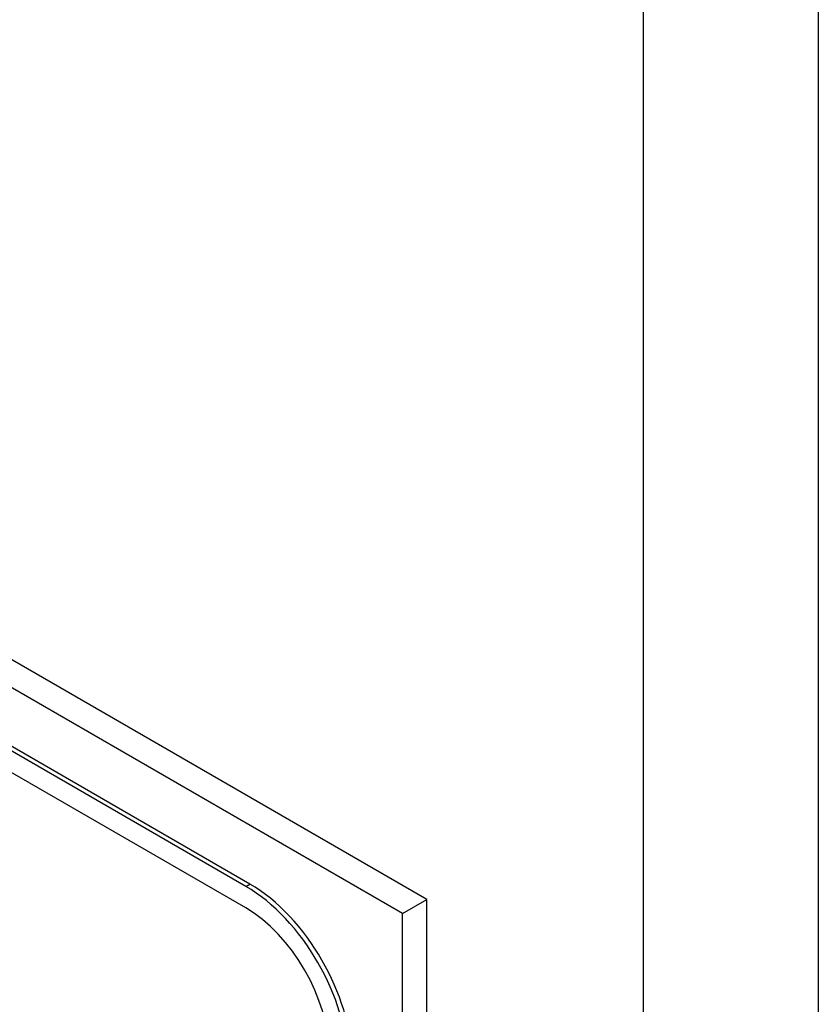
# Model space of a CAD drawing. Header units: inches. Extents: x 1 to 240, y -1 to 159.
# Tile 106 of 111: x 225.464 to 226.161, y 122.881 to 123.739. Entities that reach past the tile are written whole.
import ezdxf

# ---------------------------------------------------------------- set-up
doc = ezdxf.new("R2010")
doc.units = ezdxf.units.IN
doc.header["$MEASUREMENT"] = 0
for name, color, linetype in [('COM70657-14', 7, 'Continuous'), ('Default', 7, 'Continuous'), ('LAB20180', 7, 'Continuous')]:
    doc.layers.add(name, color=color, linetype=linetype)

# ---------------------------------------------------------------- blocks, each defined once
blk = doc.blocks.new('SE1')
at = {"layer": 'COM70657-14', "color": 7, "linetype": 'Continuous'}
for p, q in [((226.16061, 141.12522), (226.16061, 113.32859)), ((226.00788, 141.09591), (226.00788, 113.35789))]:
    blk.add_line(p, q, dxfattribs=at)
at = {"layer": 'LAB20180', "color": 7, "linetype": 'Continuous'}
for p, q in [((225.81908, 122.97255), (224.22809, 123.89111)), ((225.79786, 122.9603), (224.20687, 123.87886)), ((225.66142, 122.98396), (224.33625, 123.74905)), ((225.66495, 122.98601), (224.33979, 123.75109)), ((225.66142, 122.96518), (224.33625, 123.73027)), ((225.66142, 122.98396), (225.66495, 122.98601)), ((225.79786, 122.9603), (225.81908, 122.97255)), ((225.81908, 119.91068), (225.81908, 122.97255)), ((225.79786, 119.89844), (225.79786, 122.9603))]:
    blk.add_line(p, q, dxfattribs=at)
for centre, major_axis in [((225.66142, 122.88152), (0.06273, -0.10866)), ((225.66495, 122.88356), (0.06273, -0.10866)), ((225.66142, 122.88152), (0.05123, -0.08874))]:
    blk.add_ellipse(centre, major_axis=major_axis, ratio=0.57735, start_param=0.785398, end_param=2.356194, dxfattribs=at)

msp = doc.modelspace()

# ---------------------------------------------------------------- block references
at = {"layer": 'Default'}
msp.add_blockref('SE1', (0, 0), dxfattribs=at)

doc.saveas('drawing.dxf')
